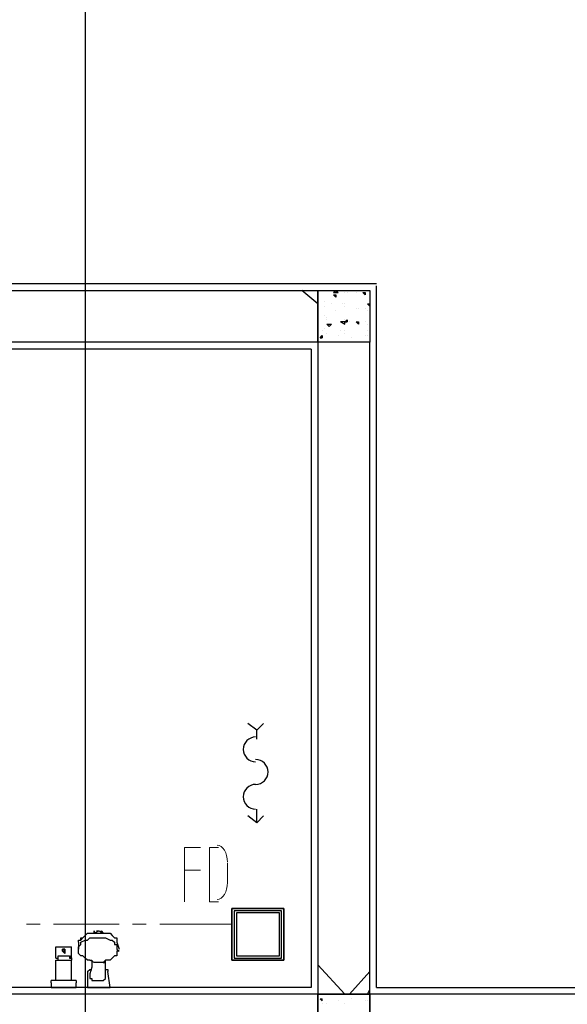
# Model space of a CAD drawing. Header units: millimetres. Extents: x 0 to 420, y 0 to 297.
# Tile 50 of 68: x 263 to 273, y 174 to 192. Entities that reach past the tile are written whole.
import ezdxf

# ---------------------------------------------------------------- set-up
doc = ezdxf.new("R2010")
doc.units = ezdxf.units.MM
doc.layers.add('LINE_000000', color=7, linetype='Continuous')

msp = doc.modelspace()

# ---------------------------------------------------------------- linework, layer by layer
at = {"layer": 'LINE_000000', "lineweight": 25}
for p, q in [((264.075, 246.084), (264.075, 63.754)), ((268.436, 186.775), (268.139, 187.029)), ((268.732, 186.986), (268.774, 187.029)), ((268.774, 187.029), (268.817, 186.986)), ((269.536, 173.948), (269.536, 187.113)), ((268.436, 186.859), (268.436, 186.859)), ((268.732, 186.986), (268.817, 186.986)), ((268.732, 186.944), (268.774, 186.902)), ((268.732, 186.944), (268.774, 186.944)), ((268.774, 186.944), (268.774, 186.902)), ((268.944, 186.986), (268.944, 186.986)), ((268.986, 186.986), (268.986, 186.986)), ((269.155, 186.986), (269.155, 186.986)), ((269.282, 186.986), (269.325, 186.944)), ((269.282, 186.986), (269.325, 186.986)), ((269.325, 186.986), (269.325, 186.944)), ((269.325, 186.944), (269.325, 186.944)), ((268.563, 186.817), (268.563, 186.817)), ((268.563, 186.732), (268.563, 186.732)), ((268.69, 186.775), (268.69, 186.775)), ((268.774, 186.648), (268.774, 186.648)), ((268.901, 186.775), (268.901, 186.775)), ((268.944, 186.775), (268.944, 186.775)), ((268.944, 186.732), (268.944, 186.732)), ((269.155, 186.69), (269.155, 186.69)), ((269.198, 186.69), (269.198, 186.69)), ((269.325, 186.69), (269.325, 186.69)), ((269.325, 186.69), (269.325, 186.69)), ((269.367, 186.775), (269.409, 186.732)), ((269.367, 186.775), (269.409, 186.775)), ((269.367, 186.775), (269.367, 186.775)), ((269.367, 186.648), (269.367, 186.648)), ((268.563, 186.563), (268.563, 186.563)), ((268.605, 186.521), (268.605, 186.521)), ((268.605, 186.478), (268.605, 186.478)), ((268.944, 186.436), (268.986, 186.478)), ((268.944, 186.478), (268.944, 186.478)), ((268.986, 186.478), (268.986, 186.436)), ((268.52, 186.267), (268.52, 186.267)), ((268.563, 186.309), (268.563, 186.309)), ((268.605, 186.394), (268.647, 186.351)), ((268.605, 186.394), (268.69, 186.394)), ((268.69, 186.394), (268.647, 186.351)), ((268.859, 186.267), (268.859, 186.267)), ((268.901, 186.436), (268.901, 186.436)), ((268.944, 186.436), (268.986, 186.436)), ((268.944, 186.267), (268.944, 186.267)), ((269.028, 186.436), (269.028, 186.436)), ((269.155, 186.436), (269.198, 186.394)), ((269.155, 186.436), (269.198, 186.436)), ((269.198, 186.436), (269.198, 186.394)), ((269.325, 186.436), (269.325, 186.436)), ((269.367, 186.394), (269.367, 186.394)), ((269.367, 186.267), (269.367, 186.267)), ((268.478, 186.14), (268.52, 186.182)), ((268.478, 186.14), (268.52, 186.14)), ((268.52, 186.182), (268.52, 186.14)), ((268.605, 186.224), (268.605, 186.224)), ((268.817, 186.182), (268.817, 186.182)), ((268.944, 186.224), (268.944, 186.224)), ((269.071, 186.14), (269.071, 186.14)), ((269.325, 186.182), (269.325, 186.182)), ((269.367, 186.182), (269.367, 186.182)), ((267.293, 178.604), (267.293, 178.774)), ((267.293, 177.038), (267.293, 177.292)), ((264.287, 175.006), (264.329, 175.006)), ((264.329, 175.006), (264.329, 175.006)), ((263.525, 174.71), (263.525, 174.71)), ((263.652, 174.71), (263.652, 174.71)), ((263.652, 174.71), (263.652, 174.71)), ((263.652, 174.71), (263.694, 174.71)), ((263.694, 174.625), (263.652, 174.625)), ((263.694, 174.71), (263.737, 174.71)), ((263.694, 174.71), (263.694, 174.71)), ((263.694, 174.71), (263.737, 174.71)), ((263.694, 174.71), (263.694, 174.71)), ((263.737, 174.71), (263.737, 174.71)), ((263.737, 174.71), (263.737, 174.71)), ((263.737, 174.71), (263.737, 174.71)), ((263.821, 174.71), (263.821, 174.71)), ((263.948, 174.794), (263.948, 174.794)), ((263.948, 174.794), (263.948, 174.794)), ((263.948, 174.794), (263.948, 174.667)), ((264.668, 174.794), (264.71, 174.667)), ((263.525, 174.498), (263.525, 174.498)), ((263.525, 174.498), (263.525, 174.498)), ((263.525, 174.498), (263.525, 174.498)), ((263.525, 174.498), (263.567, 174.498)), ((263.525, 174.456), (263.525, 174.456)), ((263.567, 174.498), (263.567, 174.498)), ((263.567, 174.456), (263.567, 174.498)), ((263.567, 174.498), (263.567, 174.498)), ((263.567, 174.456), (263.567, 174.456)), ((263.821, 174.498), (263.821, 174.498)), ((263.821, 174.498), (263.821, 174.456)), ((263.821, 174.498), (263.821, 174.498)), ((263.821, 174.498), (263.821, 174.498)), ((263.821, 174.498), (263.821, 174.498)), ((263.821, 174.456), (263.821, 174.456)), ((263.821, 174.075), (263.821, 174.456)), ((264.202, 174.413), (264.202, 174.413)), ((264.414, 174.413), (264.456, 174.413)), ((264.456, 174.286), (264.456, 174.286)), ((268.944, 173.821), (268.436, 174.371)), ((263.44, 174.032), (263.44, 174.075)), ((263.906, 174.075), (263.44, 174.075)), ((263.525, 174.075), (263.525, 174.075)), ((263.821, 174.075), (263.821, 174.075)), ((263.906, 174.075), (263.906, 174.075)), ((263.906, 174.075), (263.906, 174.032)), ((264.118, 174.244), (264.118, 174.244)), ((264.456, 174.117), (264.456, 174.117)), ((269.028, 173.821), (269.409, 174.244)), ((263.44, 173.948), (263.44, 173.948)), ((263.906, 173.948), (263.906, 174.032)), ((263.906, 173.948), (263.906, 173.948)), ((264.541, 173.948), (264.541, 173.948)), ((269.367, 173.821), (269.409, 173.905)), ((268.478, 173.736), (268.52, 173.736)), ((268.478, 173.736), (268.52, 173.694)), ((268.52, 173.694), (268.52, 173.736)), ((269.071, 173.736), (269.071, 173.736)), ((268.52, 173.651), (268.52, 173.651)), ((268.605, 173.651), (268.605, 173.651)), ((268.817, 173.694), (268.817, 173.694)), ((268.944, 173.651), (268.944, 173.651)), ((269.325, 173.694), (269.325, 173.694)), ((269.367, 173.694), (269.367, 173.694))]:
    msp.add_line(p, q, dxfattribs=at)
at = {"layer": 'LINE_000000', "lineweight": 13}
for p, q in [((265.938, 176.149), (266.234, 176.149)), ((266.742, 175.895), (266.742, 176.276)), ((266.404, 175.556), (266.573, 175.556)), ((262.975, 175.133), (263.229, 175.133)), ((263.483, 175.133), (264.71, 175.133)), ((264.964, 175.133), (265.218, 175.133)), ((265.472, 175.133), (266.827, 175.133))]:
    msp.add_line(p, q, dxfattribs=at)
at = {"layer": 'LINE_000000', "lineweight": 25}
for points in [[(268.309, 185.928), (259.8, 185.928), (259.8, 187.156), (269.536, 187.156)], [(268.309, 185.928), (268.309, 173.948), (244.306, 173.948), (244.306, 185.928)], [(267.42, 178.901), (267.293, 178.774), (267.123, 178.901)], [(267.271, 178.647), (267.225, 178.642), (267.181, 178.628), (267.141, 178.607), (267.107, 178.578), (267.078, 178.544), (267.057, 178.504), (267.043, 178.461), (267.039, 178.414), (267.043, 178.367), (267.057, 178.323), (267.078, 178.284), (267.107, 178.249), (267.141, 178.221), (267.181, 178.199), (267.225, 178.186), (267.271, 178.181)], [(267.271, 177.758), (267.318, 177.762), (267.362, 177.776), (267.402, 177.797), (267.436, 177.826), (267.465, 177.86), (267.486, 177.9), (267.5, 177.944), (267.504, 177.99), (267.5, 178.037), (267.486, 178.081), (267.465, 178.121), (267.436, 178.155), (267.402, 178.184), (267.362, 178.205), (267.318, 178.219), (267.271, 178.223)], [(267.271, 177.758), (267.225, 177.753), (267.181, 177.739), (267.141, 177.718), (267.107, 177.689), (267.078, 177.655), (267.057, 177.615), (267.043, 177.572), (267.039, 177.525), (267.043, 177.478), (267.057, 177.434), (267.078, 177.395), (267.107, 177.36), (267.141, 177.332), (267.181, 177.31), (267.225, 177.297), (267.271, 177.292)], [(267.42, 177.165), (267.293, 177.038), (267.123, 177.165)], [(263.948, 174.794), (263.948, 174.837), (263.991, 174.837), (263.991, 174.879), (264.033, 174.879), (264.075, 174.921), (264.118, 174.964), (264.202, 174.964), (264.245, 174.964), (264.329, 175.006), (264.414, 174.964), (264.456, 174.964), (264.541, 174.964), (264.583, 174.921), (264.626, 174.879), (264.668, 174.879), (264.668, 174.837), (264.668, 174.794)], [(264.372, 174.964), (264.372, 175.006), (264.414, 174.964)], [(263.948, 174.794), (263.948, 174.837), (263.991, 174.837), (264.033, 174.879), (264.075, 174.921), (264.118, 174.964), (264.202, 174.964), (264.245, 174.964), (264.329, 174.964), (264.414, 174.964), (264.456, 174.964), (264.541, 174.964), (264.583, 174.921), (264.626, 174.879), (264.668, 174.879), (264.668, 174.837), (264.668, 174.794)], [(263.948, 174.625), (263.948, 174.667), (263.948, 174.71), (263.991, 174.752), (263.991, 174.794), (264.075, 174.837), (264.118, 174.837), (264.16, 174.879), (264.245, 174.879), (264.329, 174.879), (264.414, 174.879), (264.456, 174.879), (264.541, 174.837), (264.583, 174.837), (264.626, 174.794), (264.626, 174.752), (264.668, 174.752), (264.668, 174.71), (264.668, 174.667), (264.71, 174.625)], [(263.525, 174.71), (263.694, 174.71), (263.821, 174.71)], [(263.525, 174.498), (263.525, 174.583), (263.525, 174.71)], [(263.821, 174.498), (263.821, 174.583), (263.821, 174.71)], [(264.71, 174.625), (264.668, 174.625), (264.668, 174.583), (264.668, 174.54), (264.626, 174.54), (264.583, 174.498), (264.541, 174.456), (264.456, 174.456), (264.414, 174.413), (264.329, 174.413), (264.245, 174.413), (264.16, 174.456), (264.118, 174.456), (264.075, 174.498), (264.033, 174.54), (263.991, 174.54), (263.948, 174.583), (263.948, 174.625)], [(263.525, 174.498), (263.567, 174.498), (263.567, 174.54), (263.61, 174.54), (263.652, 174.54), (263.694, 174.54), (263.737, 174.54), (263.779, 174.54), (263.821, 174.498)], [(263.525, 174.498), (263.567, 174.498), (263.567, 174.54), (263.61, 174.54), (263.694, 174.54), (263.737, 174.54), (263.779, 174.54), (263.779, 174.498), (263.821, 174.498)], [(263.525, 174.075), (263.525, 174.456), (263.821, 174.456)], [(264.16, 174.456), (264.202, 174.456), (264.202, 174.413), (264.202, 174.329), (264.16, 174.202), (264.16, 174.159), (264.16, 174.117), (264.202, 174.117), (264.202, 174.075), (264.245, 174.075), (264.287, 174.075), (264.329, 174.075), (264.372, 174.075), (264.414, 174.075), (264.456, 174.117), (264.456, 174.159), (264.456, 174.202)], [(264.456, 174.202), (264.456, 174.329), (264.456, 174.413), (264.456, 174.456)], [(264.118, 174.244), (264.16, 174.286), (264.202, 174.286)], [(264.456, 174.286), (264.499, 174.286), (264.499, 174.244)], [(264.118, 174.244), (264.118, 173.948), (264.541, 173.948), (264.499, 174.244)], [(263.44, 174.032), (263.44, 173.948), (263.906, 173.948)], [(269.536, 173.948), (282.829, 173.948), (282.829, 168.825)]]:
    msp.add_lwpolyline(points, dxfattribs=at)
for points in [[(268.436, 187.029), (268.436, 186.055), (259.884, 186.055), (259.884, 187.029), (268.436, 187.029)], [(269.409, 186.055), (268.436, 186.055), (268.436, 187.029), (269.409, 187.029), (269.409, 186.055)], [(268.859, 186.436), (268.944, 186.394), (268.944, 186.436), (268.859, 186.436)], [(268.436, 173.821), (269.409, 173.821), (269.409, 186.055), (268.436, 186.055), (268.436, 173.821)], [(267.801, 174.456), (266.827, 174.456), (266.827, 175.429), (267.801, 175.429), (267.801, 174.456), (267.801, 175.429), (266.827, 175.429), (266.827, 174.456), (267.801, 174.456)], [(267.758, 174.498), (267.758, 175.387), (266.869, 175.387), (266.869, 174.498), (267.758, 174.498)], [(267.716, 174.54), (267.716, 175.345), (266.912, 175.345), (266.912, 174.54), (267.716, 174.54)], [(264.245, 174.964), (264.245, 175.006), (264.245, 174.964)], [(263.694, 174.625), (263.694, 174.667), (263.652, 174.667), (263.652, 174.625), (263.694, 174.625)], [(263.694, 174.583), (263.694, 174.625), (263.694, 174.667), (263.652, 174.667), (263.652, 174.625), (263.694, 174.583), (263.652, 174.625), (263.652, 174.667), (263.694, 174.667), (263.694, 174.625), (263.694, 174.583)], [(268.436, 172.847), (268.436, 173.821), (244.052, 173.821), (244.052, 172.847), (268.436, 172.847)], [(269.409, 173.821), (268.436, 173.821), (268.436, 172.847), (269.409, 172.847), (269.409, 173.821)], [(281.728, 172.847), (281.728, 173.821), (269.409, 173.821), (269.409, 172.847), (281.728, 172.847)]]:
    msp.add_lwpolyline(points, close=True, dxfattribs=at)
at = {"layer": 'LINE_000000', "lineweight": 13}
for points in [[(265.938, 175.556), (265.938, 176.572), (266.234, 176.572)], [(266.573, 176.572), (266.404, 176.572), (266.404, 175.556)], [(266.742, 176.297), (266.738, 176.361), (266.727, 176.421), (266.71, 176.475), (266.687, 176.522), (266.658, 176.56), (266.626, 176.59), (266.59, 176.608), (266.552, 176.615)], [(266.552, 175.599), (266.59, 175.605), (266.626, 175.624), (266.658, 175.653), (266.687, 175.692), (266.71, 175.739), (266.727, 175.793), (266.738, 175.852), (266.742, 175.916)]]:
    msp.add_lwpolyline(points, dxfattribs=at)

doc.saveas('drawing.dxf')
